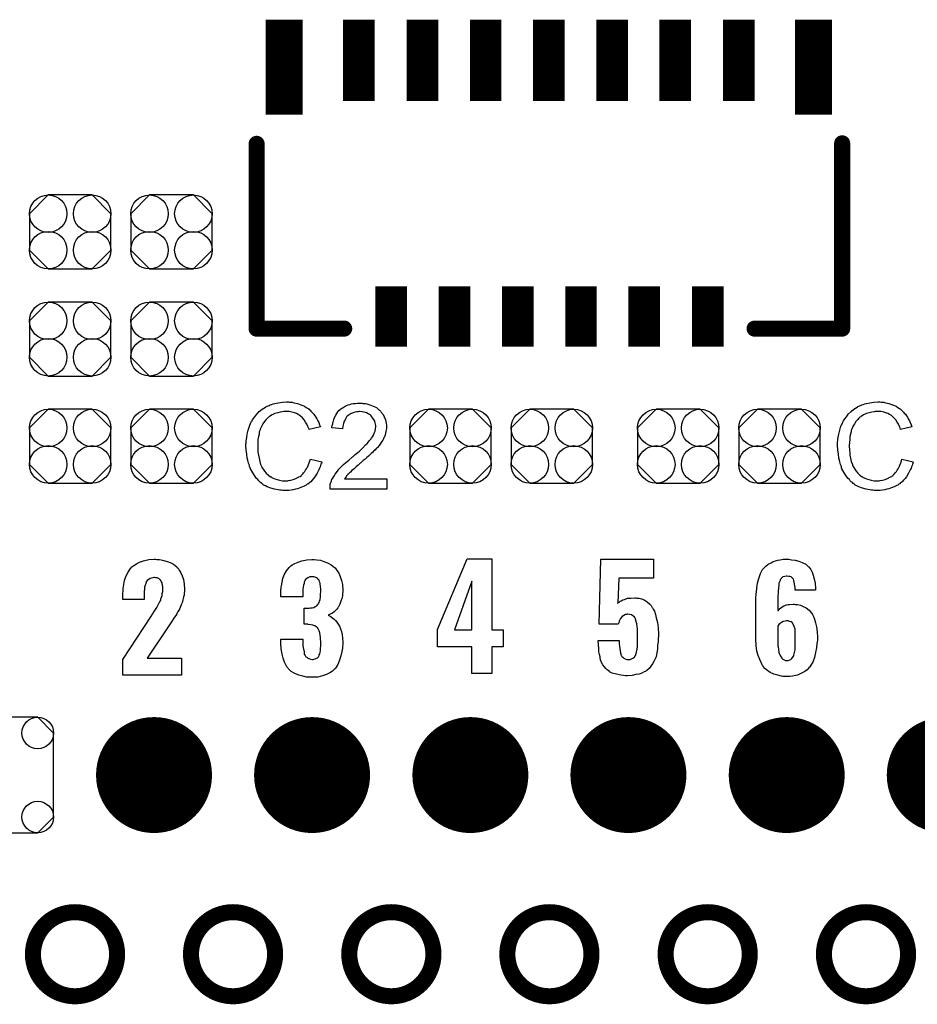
# Model space of a CAD drawing. Extents: x -0.07 to 0.95, y -0.15 to 2.1.
# Tile 15 of 17: x 0.25 to 0.59, y 0.96 to 1.33. Entities that reach past the tile are written whole.
import ezdxf

# ---------------------------------------------------------------- set-up
doc = ezdxf.new("R2010")
doc.units = 0
doc.layers.get('0').update_dxf_attribs({"linetype": 'CONTINUOUS'})
for name, color, linetype in [('gko', 6, 'CONTINUOUS'), ('gto', 2, 'CONTINUOUS'), ('gts', 1, 'CONTINUOUS')]:
    doc.layers.add(name, color=color, linetype=linetype)

# ---------------------------------------------------------------- blocks, each defined once
blk = doc.blocks.new('D28')
at = {"const_width": 0.003}
blk.add_lwpolyline([(-0.0015, 0, 1), (0.0015, 0, 1)], format="xyb", close=True, dxfattribs=at)
blk = doc.blocks.new('D61')
blk.add_lwpolyline([(0.0152, -0.0068), (0.0152, 0.0068), (0.0082, 0.0138), (-0.0082, 0.0138), (-0.0152, 0.0068), (-0.0152, -0.0068), (-0.0082, -0.0138), (0.0082, -0.0138)], close=True)
for centre in [(-0.0082, 0.0068), (0.0082, 0.0068), (-0.0082, -0.0068), (0.0082, -0.0068)]:
    blk.add_circle(centre, 0.007)
blk = doc.blocks.new('D64')
at = {"const_width": 0.0355}
blk.add_lwpolyline([(-0.0069, 0), (0.0069, 0)], dxfattribs=at)
blk = doc.blocks.new('D65')
at = {"const_width": 0.0303}
blk.add_lwpolyline([(-0.0059, 0), (0.0059, 0)], dxfattribs=at)
blk = doc.blocks.new('D66')
at = {"const_width": 0.0225}
blk.add_lwpolyline([(-0.0059, 0), (0.0059, 0)], dxfattribs=at)
blk = doc.blocks.new('D38')
at = {"const_width": 0.02165}
blk.add_lwpolyline([(-0.010825, 0, 1), (0.010825, 0, 1)], format="xyb", close=True, dxfattribs=at)
blk = doc.blocks.new('D41')
blk.add_lwpolyline([(-0.0216, 0.0157), (-0.0216, -0.0157), (-0.0157, -0.0216), (0.0157, -0.0216), (0.0216, -0.0157), (0.0216, 0.0157), (0.0157, 0.0216), (-0.0157, 0.0216)], close=True)
for centre in [(-0.0157, 0.0157), (0.0157, 0.0157), (-0.0157, -0.0157), (0.0157, -0.0157)]:
    blk.add_circle(centre, 0.0059)

msp = doc.modelspace()

# ---------------------------------------------------------------- linework, layer by layer
at = {"layer": 'gko', "color": 6, "const_width": 0.006}
for points in [[(0.2886, 0.9803, 1), (0.2572, 0.9803)], [(0.3476, 0.9803, 1), (0.3162, 0.9803)], [(0.4067, 0.9803, 1), (0.3753, 0.9803)], [(0.4657, 0.9803, 1), (0.4343, 0.9803)], [(0.5248, 0.9803, 1), (0.4934, 0.9803)], [(0.5839, 0.9803, 1), (0.5525, 0.9803)], [(0.2572, 0.9803, 1), (0.2886, 0.9803)], [(0.3162, 0.9803, 1), (0.3476, 0.9803)], [(0.3753, 0.9803, 1), (0.4067, 0.9803)], [(0.4343, 0.9803, 1), (0.4657, 0.9803)], [(0.4934, 0.9803, 1), (0.5248, 0.9803)], [(0.5525, 0.9803, 1), (0.5839, 0.9803)]]:
    msp.add_lwpolyline(points, format="xyb", dxfattribs=at)
for points in [[(0.2572, 0.9803), (0.2572, 0.9803)], [(0.2886, 0.9803), (0.2886, 0.9803)], [(0.2886, 0.9803), (0.2886, 0.9803)], [(0.3162, 0.9803), (0.3162, 0.9803)], [(0.3476, 0.9803), (0.3476, 0.9803)], [(0.3476, 0.9803), (0.3476, 0.9803)], [(0.3753, 0.9803), (0.3753, 0.9803)], [(0.4067, 0.9803), (0.4067, 0.9803)], [(0.4067, 0.9803), (0.4067, 0.9803)], [(0.4343, 0.9803), (0.4343, 0.9803)], [(0.4657, 0.9803), (0.4657, 0.9803)], [(0.4657, 0.9803), (0.4657, 0.9803)], [(0.4934, 0.9803), (0.4934, 0.9803)], [(0.5248, 0.9803), (0.5248, 0.9803)], [(0.5248, 0.9803), (0.5248, 0.9803)], [(0.5525, 0.9803), (0.5525, 0.9803)], [(0.5839, 0.9803), (0.5839, 0.9803)], [(0.5839, 0.9803), (0.5839, 0.9803)]]:
    msp.add_lwpolyline(points, dxfattribs=at)
at = {"layer": 'gto', "color": 2, "const_width": 0.006}
for points in [[(0.3407, 1.2139), (0.3407, 1.2829)], [(0.5593, 1.2139), (0.5593, 1.2831)], [(0.3407, 1.2139), (0.3734, 1.2139)], [(0.5266, 1.2139), (0.5593, 1.2139)]]:
    msp.add_lwpolyline(points, dxfattribs=at)
at = {"layer": 'gto', "color": 2}
for points in [[(0.3526, 1.1865), (0.353, 1.1864), (0.3535, 1.1864), (0.354, 1.1864), (0.3546, 1.1862), (0.3559, 1.1859), (0.3572, 1.1855), (0.3579, 1.1852), (0.3586, 1.1849), (0.3592, 1.1845), (0.3599, 1.1841), (0.3599, 1.184), (0.36, 1.184), (0.3602, 1.1839), (0.3604, 1.1836), (0.3607, 1.1834), (0.361, 1.1831), (0.3613, 1.1827), (0.3617, 1.1823), (0.3621, 1.1819), (0.3624, 1.1813), (0.3628, 1.1808), (0.3632, 1.1802), (0.3635, 1.1795), (0.3639, 1.1788), (0.3642, 1.178), (0.3645, 1.1772), (0.3603, 1.1762), (0.3603, 1.1763), (0.3603, 1.1764), (0.3602, 1.1766), (0.3601, 1.1768), (0.36, 1.1771), (0.3598, 1.1774), (0.3595, 1.1782), (0.359, 1.179), (0.3584, 1.1798), (0.3578, 1.1806), (0.357, 1.1813), (0.3569, 1.1814), (0.3566, 1.1816), (0.3562, 1.1818), (0.3556, 1.1822), (0.3548, 1.1824), (0.3539, 1.1827), (0.3529, 1.1829), (0.3517, 1.1829), (0.3513, 1.1829), (0.3511, 1.1829), (0.3508, 1.1829), (0.3504, 1.1828), (0.3495, 1.1827), (0.3486, 1.1825), (0.3475, 1.1822), (0.3465, 1.1817), (0.3455, 1.1811), (0.3455, 1.1811), (0.3454, 1.181), (0.3451, 1.1808), (0.3447, 1.1804), (0.3442, 1.1799), (0.3436, 1.1792), (0.343, 1.1784), (0.3425, 1.1774), (0.342, 1.1764), (0.342, 1.1763), (0.342, 1.1762), (0.342, 1.1761), (0.3419, 1.1759), (0.3418, 1.1756), (0.3417, 1.1753), (0.3416, 1.1745), (0.3414, 1.1736), (0.3412, 1.1725), (0.3411, 1.1714), (0.3411, 1.1702), (0.3411, 1.1702), (0.3411, 1.17), (0.3411, 1.1698), (0.3411, 1.1695), (0.3411, 1.1692), (0.3411, 1.1688), (0.3412, 1.1683), (0.3412, 1.1678), (0.3414, 1.1667), (0.3416, 1.1655), (0.3419, 1.1643), (0.3422, 1.1631), (0.3422, 1.1631), (0.3423, 1.163), (0.3424, 1.1628), (0.3425, 1.1626), (0.3427, 1.1621), (0.3432, 1.1614), (0.3437, 1.1607), (0.3443, 1.1599), (0.3451, 1.1592), (0.3459, 1.1585), (0.346, 1.1585), (0.3461, 1.1585), (0.3462, 1.1584), (0.3464, 1.1583), (0.3466, 1.1582), (0.3469, 1.1581), (0.3475, 1.1578), (0.3484, 1.1575), (0.3493, 1.1573), (0.3503, 1.1571), (0.3514, 1.1571), (0.3517, 1.1571), (0.352, 1.1571), (0.3523, 1.1571), (0.3526, 1.1572), (0.3535, 1.1573), (0.3544, 1.1576), (0.3554, 1.1579), (0.3564, 1.1585), (0.3569, 1.1587), (0.3574, 1.1591), (0.3574, 1.1591), (0.3575, 1.1592), (0.3576, 1.1593), (0.3578, 1.1595), (0.358, 1.1597), (0.3582, 1.16), (0.3585, 1.1603), (0.3587, 1.1606), (0.359, 1.161), (0.3593, 1.1615), (0.3596, 1.162), (0.3599, 1.1625), (0.3601, 1.1631), (0.3603, 1.1638), (0.3606, 1.1645), (0.3608, 1.1652), (0.365, 1.1641), (0.365, 1.1641), (0.365, 1.1639), (0.3649, 1.1636), (0.3647, 1.1633), (0.3646, 1.1628), (0.3644, 1.1623), (0.3642, 1.1618), (0.3639, 1.1612), (0.3633, 1.1599), (0.3624, 1.1586), (0.3619, 1.1579), (0.3614, 1.1573), (0.3609, 1.1567), (0.3602, 1.1562), (0.3602, 1.1561), (0.3601, 1.156), (0.3598, 1.156), (0.3596, 1.1558), (0.3592, 1.1555), (0.3589, 1.1553), (0.3584, 1.1551), (0.3578, 1.1548), (0.3572, 1.1546), (0.3566, 1.1543), (0.3559, 1.1541), (0.3552, 1.1539), (0.3544, 1.1537), (0.3536, 1.1536), (0.3527, 1.1535), (0.3517, 1.1535), (0.3512, 1.1535), (0.3509, 1.1535), (0.3505, 1.1535), (0.3499, 1.1536), (0.3494, 1.1536), (0.3487, 1.1537), (0.3474, 1.154), (0.346, 1.1543), (0.3446, 1.1548), (0.344, 1.1552), (0.3433, 1.1555), (0.3433, 1.1556), (0.3432, 1.1556), (0.343, 1.1558), (0.3428, 1.156), (0.3426, 1.1561), (0.3422, 1.1564), (0.3419, 1.1567), (0.3415, 1.1571), (0.3411, 1.1575), (0.3407, 1.1579), (0.3399, 1.159), (0.3391, 1.1603), (0.3384, 1.1616), (0.3384, 1.1617), (0.3383, 1.1618), (0.3383, 1.1621), (0.3381, 1.1623), (0.338, 1.1627), (0.3379, 1.1632), (0.3377, 1.1637), (0.3376, 1.1642), (0.3374, 1.1648), (0.3372, 1.1655), (0.337, 1.167), (0.3368, 1.1686), (0.3367, 1.1702), (0.3367, 1.1703), (0.3367, 1.1705), (0.3367, 1.1707), (0.3368, 1.1711), (0.3368, 1.1715), (0.3368, 1.172), (0.3369, 1.1726), (0.337, 1.1732), (0.3372, 1.1745), (0.3375, 1.176), (0.338, 1.1775), (0.3386, 1.1789), (0.3387, 1.179), (0.3387, 1.1791), (0.3388, 1.1793), (0.339, 1.1795), (0.3392, 1.1798), (0.3394, 1.1802), (0.34, 1.181), (0.3408, 1.182), (0.3417, 1.1829), (0.3428, 1.1838), (0.344, 1.1846), (0.3441, 1.1846), (0.3442, 1.1847), (0.3444, 1.1848), (0.3446, 1.1849), (0.345, 1.1851), (0.3454, 1.1852), (0.3458, 1.1854), (0.3463, 1.1856), (0.3469, 1.1858), (0.3475, 1.1859), (0.3488, 1.1862), (0.3503, 1.1864), (0.3518, 1.1865), (0.3523, 1.1865), (0.3526, 1.1865)], [(0.38, 1.1861), (0.3803, 1.186), (0.3808, 1.186), (0.3813, 1.1859), (0.3818, 1.1858), (0.383, 1.1855), (0.3842, 1.185), (0.3848, 1.1847), (0.3854, 1.1844), (0.386, 1.184), (0.3865, 1.1835), (0.3865, 1.1835), (0.3866, 1.1834), (0.3867, 1.1833), (0.3869, 1.1831), (0.3871, 1.1828), (0.3874, 1.1825), (0.3876, 1.1822), (0.3879, 1.1818), (0.3883, 1.1809), (0.3888, 1.1798), (0.389, 1.1792), (0.3891, 1.1786), (0.3892, 1.1779), (0.3892, 1.1773), (0.3892, 1.1772), (0.3892, 1.1769), (0.3892, 1.1766), (0.3891, 1.1761), (0.389, 1.1755), (0.3888, 1.1749), (0.3887, 1.1742), (0.3884, 1.1735), (0.3883, 1.1734), (0.3882, 1.1731), (0.3881, 1.1728), (0.3878, 1.1723), (0.3874, 1.1717), (0.387, 1.171), (0.3864, 1.1703), (0.3858, 1.1695), (0.3857, 1.1694), (0.3854, 1.1692), (0.3852, 1.1689), (0.385, 1.1687), (0.3847, 1.1684), (0.3843, 1.1681), (0.384, 1.1677), (0.3835, 1.1673), (0.383, 1.1668), (0.3825, 1.1663), (0.3819, 1.1658), (0.3812, 1.1652), (0.3805, 1.1646), (0.3797, 1.1639), (0.3797, 1.1639), (0.3796, 1.1638), (0.3794, 1.1637), (0.3792, 1.1635), (0.3789, 1.1632), (0.3786, 1.1629), (0.3779, 1.1623), (0.3771, 1.1616), (0.3763, 1.1609), (0.3757, 1.1603), (0.3754, 1.1601), (0.3752, 1.1599), (0.3751, 1.1598), (0.375, 1.1597), (0.3748, 1.1595), (0.3746, 1.1592), (0.3743, 1.1589), (0.3741, 1.1586), (0.3735, 1.1578), (0.3893, 1.1578), (0.3893, 1.154), (0.3681, 1.154), (0.3681, 1.1541), (0.3681, 1.1542), (0.3681, 1.1545), (0.3681, 1.1549), (0.3682, 1.1553), (0.3682, 1.1558), (0.3683, 1.1562), (0.3685, 1.1567), (0.3685, 1.1568), (0.3686, 1.1568), (0.3687, 1.1571), (0.3688, 1.1575), (0.3691, 1.1581), (0.3695, 1.1587), (0.37, 1.1595), (0.3705, 1.1602), (0.3711, 1.161), (0.3711, 1.161), (0.3712, 1.1611), (0.3714, 1.1614), (0.3718, 1.1618), (0.3724, 1.1624), (0.3731, 1.1631), (0.374, 1.1639), (0.3751, 1.1648), (0.3762, 1.1658), (0.3763, 1.1658), (0.3765, 1.166), (0.3767, 1.1662), (0.3771, 1.1665), (0.3775, 1.1669), (0.378, 1.1673), (0.3785, 1.1677), (0.3791, 1.1682), (0.3803, 1.1694), (0.3814, 1.1705), (0.382, 1.171), (0.3825, 1.1716), (0.3829, 1.1721), (0.3833, 1.1726), (0.3833, 1.1726), (0.3834, 1.1727), (0.3835, 1.1728), (0.3836, 1.173), (0.3839, 1.1735), (0.3843, 1.1741), (0.3846, 1.1749), (0.3849, 1.1756), (0.3851, 1.1765), (0.3852, 1.1773), (0.3852, 1.1774), (0.3852, 1.1774), (0.3852, 1.1777), (0.3851, 1.1782), (0.385, 1.1787), (0.3848, 1.1793), (0.3845, 1.18), (0.384, 1.1806), (0.3835, 1.1813), (0.3834, 1.1814), (0.3832, 1.1816), (0.3828, 1.1818), (0.3823, 1.1821), (0.3817, 1.1824), (0.3809, 1.1827), (0.3801, 1.1828), (0.3791, 1.1829), (0.3788, 1.1829), (0.3786, 1.1828), (0.3781, 1.1828), (0.3774, 1.1827), (0.3767, 1.1825), (0.376, 1.1822), (0.3752, 1.1817), (0.3745, 1.1812), (0.3744, 1.1811), (0.3742, 1.1809), (0.374, 1.1805), (0.3737, 1.1799), (0.3734, 1.1793), (0.3731, 1.1785), (0.3729, 1.1775), (0.3728, 1.1765), (0.3688, 1.1769), (0.3688, 1.1769), (0.3688, 1.1771), (0.3688, 1.1773), (0.3689, 1.1776), (0.369, 1.178), (0.3691, 1.1784), (0.3692, 1.1789), (0.3694, 1.1794), (0.3697, 1.1805), (0.3703, 1.1816), (0.3706, 1.1822), (0.371, 1.1828), (0.3714, 1.1833), (0.3719, 1.1837), (0.3719, 1.1838), (0.372, 1.1838), (0.3722, 1.184), (0.3724, 1.1841), (0.3727, 1.1843), (0.373, 1.1845), (0.3734, 1.1847), (0.3738, 1.1849), (0.3743, 1.1852), (0.3749, 1.1854), (0.3755, 1.1856), (0.3761, 1.1858), (0.3768, 1.1859), (0.3776, 1.186), (0.3784, 1.1861), (0.3792, 1.1861), (0.3797, 1.1861), (0.38, 1.1861)], [(0.5734, 1.1865), (0.5738, 1.1864), (0.5743, 1.1864), (0.5749, 1.1864), (0.5755, 1.1862), (0.5767, 1.1859), (0.5781, 1.1855), (0.5788, 1.1852), (0.5794, 1.1849), (0.5801, 1.1845), (0.5807, 1.1841), (0.5808, 1.184), (0.5809, 1.184), (0.581, 1.1839), (0.5813, 1.1836), (0.5815, 1.1834), (0.5818, 1.1831), (0.5822, 1.1827), (0.5825, 1.1823), (0.5829, 1.1819), (0.5833, 1.1813), (0.5837, 1.1808), (0.584, 1.1802), (0.5844, 1.1795), (0.5847, 1.1788), (0.585, 1.178), (0.5853, 1.1772), (0.5811, 1.1762), (0.5811, 1.1763), (0.5811, 1.1764), (0.581, 1.1766), (0.5809, 1.1768), (0.5808, 1.1771), (0.5807, 1.1774), (0.5803, 1.1782), (0.5798, 1.179), (0.5793, 1.1798), (0.5786, 1.1806), (0.5779, 1.1813), (0.5778, 1.1814), (0.5775, 1.1816), (0.577, 1.1818), (0.5764, 1.1822), (0.5756, 1.1824), (0.5748, 1.1827), (0.5737, 1.1829), (0.5725, 1.1829), (0.5722, 1.1829), (0.5719, 1.1829), (0.5716, 1.1829), (0.5712, 1.1828), (0.5704, 1.1827), (0.5694, 1.1825), (0.5684, 1.1822), (0.5673, 1.1817), (0.5664, 1.1811), (0.5663, 1.1811), (0.5663, 1.181), (0.5659, 1.1808), (0.5655, 1.1804), (0.565, 1.1799), (0.5644, 1.1792), (0.5639, 1.1784), (0.5633, 1.1774), (0.5629, 1.1764), (0.5629, 1.1763), (0.5628, 1.1762), (0.5628, 1.1761), (0.5627, 1.1759), (0.5627, 1.1756), (0.5626, 1.1753), (0.5624, 1.1745), (0.5622, 1.1736), (0.5621, 1.1725), (0.562, 1.1714), (0.5619, 1.1702), (0.5619, 1.1702), (0.5619, 1.17), (0.5619, 1.1698), (0.5619, 1.1695), (0.562, 1.1692), (0.562, 1.1688), (0.562, 1.1683), (0.5621, 1.1678), (0.5622, 1.1667), (0.5624, 1.1655), (0.5627, 1.1643), (0.5631, 1.1631), (0.5631, 1.1631), (0.5631, 1.163), (0.5632, 1.1628), (0.5633, 1.1626), (0.5636, 1.1621), (0.564, 1.1614), (0.5645, 1.1607), (0.5652, 1.1599), (0.5659, 1.1592), (0.5668, 1.1585), (0.5668, 1.1585), (0.5669, 1.1585), (0.567, 1.1584), (0.5672, 1.1583), (0.5675, 1.1582), (0.5677, 1.1581), (0.5684, 1.1578), (0.5692, 1.1575), (0.5701, 1.1573), (0.5712, 1.1571), (0.5722, 1.1571), (0.5725, 1.1571), (0.5728, 1.1571), (0.5731, 1.1571), (0.5735, 1.1572), (0.5743, 1.1573), (0.5753, 1.1576), (0.5762, 1.1579), (0.5773, 1.1585), (0.5778, 1.1587), (0.5782, 1.1591), (0.5783, 1.1591), (0.5783, 1.1592), (0.5785, 1.1593), (0.5786, 1.1595), (0.5788, 1.1597), (0.5791, 1.16), (0.5793, 1.1603), (0.5796, 1.1606), (0.5798, 1.161), (0.5802, 1.1615), (0.5804, 1.162), (0.5807, 1.1625), (0.581, 1.1631), (0.5812, 1.1638), (0.5814, 1.1645), (0.5816, 1.1652), (0.5858, 1.1641), (0.5858, 1.1641), (0.5858, 1.1639), (0.5857, 1.1636), (0.5856, 1.1633), (0.5854, 1.1628), (0.5852, 1.1623), (0.585, 1.1618), (0.5847, 1.1612), (0.5841, 1.1599), (0.5833, 1.1586), (0.5828, 1.1579), (0.5822, 1.1573), (0.5817, 1.1567), (0.581, 1.1562), (0.581, 1.1561), (0.5809, 1.156), (0.5807, 1.156), (0.5804, 1.1558), (0.5801, 1.1555), (0.5797, 1.1553), (0.5792, 1.1551), (0.5787, 1.1548), (0.5781, 1.1546), (0.5774, 1.1543), (0.5767, 1.1541), (0.576, 1.1539), (0.5752, 1.1537), (0.5744, 1.1536), (0.5735, 1.1535), (0.5726, 1.1535), (0.5721, 1.1535), (0.5717, 1.1535), (0.5713, 1.1535), (0.5708, 1.1536), (0.5702, 1.1536), (0.5696, 1.1537), (0.5682, 1.154), (0.5669, 1.1543), (0.5655, 1.1548), (0.5648, 1.1552), (0.5642, 1.1555), (0.5641, 1.1556), (0.564, 1.1556), (0.5639, 1.1558), (0.5637, 1.156), (0.5634, 1.1561), (0.5631, 1.1564), (0.5627, 1.1567), (0.5623, 1.1571), (0.562, 1.1575), (0.5615, 1.1579), (0.5607, 1.159), (0.5599, 1.1603), (0.5592, 1.1616), (0.5592, 1.1617), (0.5591, 1.1618), (0.5591, 1.1621), (0.559, 1.1623), (0.5589, 1.1627), (0.5587, 1.1632), (0.5585, 1.1637), (0.5584, 1.1642), (0.5583, 1.1648), (0.5581, 1.1655), (0.5579, 1.167), (0.5577, 1.1686), (0.5576, 1.1702), (0.5576, 1.1703), (0.5576, 1.1705), (0.5576, 1.1707), (0.5576, 1.1711), (0.5576, 1.1715), (0.5577, 1.172), (0.5577, 1.1726), (0.5578, 1.1732), (0.558, 1.1745), (0.5584, 1.176), (0.5588, 1.1775), (0.5595, 1.1789), (0.5595, 1.179), (0.5596, 1.1791), (0.5597, 1.1793), (0.5598, 1.1795), (0.56, 1.1798), (0.5603, 1.1802), (0.5609, 1.181), (0.5616, 1.182), (0.5626, 1.1829), (0.5636, 1.1838), (0.5649, 1.1846), (0.5649, 1.1846), (0.5651, 1.1847), (0.5652, 1.1848), (0.5655, 1.1849), (0.5658, 1.1851), (0.5662, 1.1852), (0.5667, 1.1854), (0.5672, 1.1856), (0.5677, 1.1858), (0.5683, 1.1859), (0.5696, 1.1862), (0.5711, 1.1864), (0.5726, 1.1865), (0.5731, 1.1865), (0.5734, 1.1865)], [(0.3034, 1.1277), (0.3044, 1.1277), (0.3056, 1.1275), (0.3069, 1.1271), (0.3084, 1.1266), (0.3097, 1.1259), (0.3109, 1.1249), (0.311, 1.1247), (0.3114, 1.1244), (0.3118, 1.1237), (0.3124, 1.1227), (0.3129, 1.1216), (0.3134, 1.1202), (0.3137, 1.1185), (0.3138, 1.1166), (0.3138, 1.1165), (0.3138, 1.1162), (0.3138, 1.1157), (0.3137, 1.1151), (0.3136, 1.1144), (0.3134, 1.1137), (0.313, 1.112), (0.313, 1.1119), (0.3129, 1.1117), (0.3128, 1.1113), (0.3125, 1.1107), (0.312, 1.1094), (0.3113, 1.1081), (0.3112, 1.108), (0.3111, 1.1078), (0.3109, 1.1074), (0.3105, 1.1068), (0.3101, 1.1062), (0.3095, 1.1054), (0.3089, 1.1044), (0.3082, 1.1033), (0.2999, 1.0909), (0.3127, 1.0909), (0.3127, 1.0845), (0.2908, 1.0845), (0.2908, 1.0903), (0.3012, 1.1063), (0.3018, 1.1073), (0.3019, 1.1074), (0.3021, 1.1078), (0.3024, 1.1083), (0.3029, 1.109), (0.3034, 1.1098), (0.3039, 1.1107), (0.3043, 1.1115), (0.3047, 1.1123), (0.3048, 1.1123), (0.3049, 1.1126), (0.305, 1.113), (0.3052, 1.1136), (0.3054, 1.1143), (0.3055, 1.115), (0.3057, 1.1158), (0.3057, 1.1168), (0.3057, 1.1168), (0.3057, 1.1171), (0.3057, 1.1175), (0.3056, 1.1179), (0.3054, 1.119), (0.3051, 1.1195), (0.3049, 1.1199), (0.3049, 1.12), (0.3047, 1.1201), (0.3043, 1.1205), (0.3036, 1.1208), (0.3031, 1.1209), (0.3026, 1.121), (0.3023, 1.121), (0.3019, 1.1209), (0.3014, 1.1207), (0.3009, 1.1206), (0.3004, 1.1202), (0.2999, 1.1198), (0.2995, 1.1193), (0.2995, 1.1192), (0.2994, 1.1189), (0.2993, 1.1186), (0.2991, 1.1181), (0.2989, 1.1174), (0.2989, 1.1166), (0.2987, 1.1157), (0.2987, 1.1146), (0.2987, 1.1127), (0.2908, 1.1127), (0.2908, 1.1148), (0.2908, 1.1148), (0.2908, 1.115), (0.2908, 1.1153), (0.2909, 1.1158), (0.2909, 1.1163), (0.2909, 1.1168), (0.2911, 1.1183), (0.2914, 1.1198), (0.2919, 1.1213), (0.2927, 1.1229), (0.2936, 1.1243), (0.2938, 1.1245), (0.2941, 1.1249), (0.2949, 1.1254), (0.2958, 1.1261), (0.297, 1.1267), (0.2985, 1.1272), (0.3004, 1.1277), (0.3024, 1.1278), (0.3029, 1.1278), (0.3034, 1.1277)], [(0.3622, 1.1277), (0.3632, 1.1276), (0.3645, 1.1274), (0.3658, 1.127), (0.3672, 1.1265), (0.3685, 1.1257), (0.3698, 1.1247), (0.37, 1.1246), (0.3703, 1.1242), (0.3708, 1.1235), (0.3714, 1.1226), (0.3719, 1.1214), (0.3724, 1.1199), (0.3727, 1.1183), (0.3729, 1.1163), (0.3729, 1.1161), (0.3729, 1.1157), (0.3728, 1.1149), (0.3727, 1.1141), (0.3725, 1.1131), (0.3722, 1.1121), (0.3718, 1.111), (0.3713, 1.11), (0.3712, 1.1099), (0.371, 1.1096), (0.3707, 1.1092), (0.3702, 1.1087), (0.3697, 1.1082), (0.369, 1.1077), (0.3682, 1.1073), (0.3674, 1.1069), (0.3675, 1.1069), (0.3676, 1.1068), (0.3679, 1.1067), (0.3682, 1.1065), (0.3686, 1.1062), (0.3691, 1.1058), (0.3696, 1.1054), (0.3701, 1.1049), (0.3706, 1.1043), (0.3711, 1.1036), (0.3716, 1.1028), (0.372, 1.1018), (0.3724, 1.1008), (0.3726, 1.0995), (0.3728, 1.0983), (0.3729, 1.0968), (0.3729, 1.0967), (0.3729, 1.0965), (0.3729, 1.0962), (0.3729, 1.0958), (0.3728, 1.0953), (0.3727, 1.0946), (0.3725, 1.0933), (0.3722, 1.0917), (0.3717, 1.0901), (0.371, 1.0885), (0.3701, 1.0871), (0.37, 1.0869), (0.3696, 1.0866), (0.369, 1.086), (0.368, 1.0854), (0.3668, 1.0848), (0.3653, 1.0842), (0.3635, 1.0838), (0.3614, 1.0837), (0.3608, 1.0837), (0.3604, 1.0838), (0.3599, 1.0838), (0.3593, 1.0838), (0.358, 1.0841), (0.3565, 1.0845), (0.355, 1.0851), (0.3536, 1.0859), (0.3525, 1.087), (0.3524, 1.0872), (0.352, 1.0876), (0.3516, 1.0884), (0.3511, 1.0894), (0.3506, 1.0908), (0.3502, 1.0924), (0.3499, 1.0943), (0.3498, 1.0965), (0.3498, 1.098), (0.358, 1.098), (0.358, 1.0966), (0.358, 1.0964), (0.358, 1.0961), (0.358, 1.0954), (0.3581, 1.0948), (0.3584, 1.0932), (0.3585, 1.0924), (0.3588, 1.0918), (0.3588, 1.0918), (0.359, 1.0916), (0.3591, 1.0914), (0.3594, 1.0912), (0.3598, 1.0908), (0.3602, 1.0907), (0.3608, 1.0905), (0.3615, 1.0904), (0.3618, 1.0904), (0.3621, 1.0905), (0.3625, 1.0906), (0.363, 1.0908), (0.3634, 1.091), (0.3638, 1.0913), (0.364, 1.0918), (0.364, 1.0919), (0.3641, 1.0921), (0.3643, 1.0925), (0.3644, 1.093), (0.3645, 1.0937), (0.3646, 1.0945), (0.3647, 1.0954), (0.3647, 1.0966), (0.3647, 1.0968), (0.3647, 1.0972), (0.3646, 1.0978), (0.3646, 1.0986), (0.3643, 1.1003), (0.364, 1.1011), (0.3637, 1.1018), (0.3636, 1.1018), (0.3635, 1.102), (0.3633, 1.1023), (0.3629, 1.1026), (0.3624, 1.1029), (0.3617, 1.1032), (0.361, 1.1033), (0.36, 1.1034), (0.36, 1.1034), (0.3598, 1.1035), (0.3585, 1.1035), (0.3585, 1.1095), (0.3603, 1.1095), (0.3608, 1.1096), (0.3614, 1.1097), (0.362, 1.1098), (0.3626, 1.1101), (0.3632, 1.1104), (0.3636, 1.1109), (0.3637, 1.111), (0.3638, 1.1112), (0.364, 1.1116), (0.3642, 1.1121), (0.3644, 1.1128), (0.3645, 1.1137), (0.3646, 1.1147), (0.3647, 1.1158), (0.3647, 1.1159), (0.3647, 1.1163), (0.3647, 1.1168), (0.3646, 1.1174), (0.3644, 1.1188), (0.3642, 1.1193), (0.364, 1.1199), (0.364, 1.12), (0.3638, 1.1202), (0.3636, 1.1203), (0.3634, 1.1206), (0.363, 1.1208), (0.3625, 1.1211), (0.362, 1.1212), (0.3613, 1.1212), (0.361, 1.1212), (0.3606, 1.1212), (0.3603, 1.1211), (0.3598, 1.1209), (0.3594, 1.1206), (0.359, 1.1202), (0.3587, 1.1198), (0.3587, 1.1197), (0.3586, 1.1195), (0.3585, 1.1192), (0.3584, 1.1187), (0.3582, 1.1181), (0.3581, 1.1174), (0.358, 1.1166), (0.358, 1.1156), (0.358, 1.1137), (0.3498, 1.1137), (0.3498, 1.116), (0.3498, 1.1161), (0.3498, 1.1163), (0.3498, 1.1165), (0.3499, 1.1169), (0.3499, 1.1174), (0.35, 1.1179), (0.3502, 1.1192), (0.3505, 1.1206), (0.351, 1.122), (0.3518, 1.1234), (0.3528, 1.1247), (0.353, 1.1248), (0.3534, 1.1252), (0.354, 1.1257), (0.355, 1.1262), (0.3562, 1.1267), (0.3576, 1.1272), (0.3594, 1.1276), (0.3613, 1.1277), (0.3618, 1.1277), (0.3622, 1.1277)], [(0.4285, 1.1014), (0.4328, 1.1014), (0.4328, 1.0951), (0.4285, 1.0951), (0.4285, 1.0851), (0.4211, 1.0851), (0.4211, 1.0951), (0.4082, 1.0951), (0.4082, 1.1016), (0.4193, 1.1279), (0.4285, 1.1279), (0.4285, 1.1014)], [(0.4889, 1.1207), (0.4759, 1.1207), (0.4755, 1.1114), (0.4756, 1.1115), (0.476, 1.1118), (0.4764, 1.1121), (0.4768, 1.1123), (0.4774, 1.1126), (0.4779, 1.1128), (0.478, 1.1128), (0.4783, 1.1129), (0.4786, 1.113), (0.4791, 1.1132), (0.4797, 1.1132), (0.4804, 1.1133), (0.4819, 1.1134), (0.4823, 1.1134), (0.4826, 1.1133), (0.4834, 1.1132), (0.4844, 1.113), (0.4854, 1.1126), (0.4865, 1.1119), (0.4875, 1.111), (0.488, 1.1105), (0.4884, 1.1098), (0.4885, 1.1097), (0.4888, 1.1092), (0.4892, 1.1084), (0.4896, 1.1072), (0.4899, 1.1059), (0.4904, 1.1042), (0.4906, 1.1022), (0.4907, 1.0999), (0.4907, 1.0998), (0.4907, 1.0997), (0.4907, 1.0994), (0.4907, 1.0991), (0.4906, 1.0982), (0.4906, 1.097), (0.4904, 1.0957), (0.4903, 1.0942), (0.4901, 1.0928), (0.4898, 1.0915), (0.4898, 1.0913), (0.4896, 1.0909), (0.4894, 1.0903), (0.489, 1.0896), (0.4885, 1.0887), (0.4879, 1.0879), (0.4872, 1.087), (0.4864, 1.0862), (0.4863, 1.0862), (0.4859, 1.0859), (0.4854, 1.0857), (0.4845, 1.0853), (0.4835, 1.0849), (0.4823, 1.0847), (0.4809, 1.0844), (0.4792, 1.0843), (0.4784, 1.0843), (0.4777, 1.0844), (0.4767, 1.0845), (0.4756, 1.0847), (0.4745, 1.085), (0.4734, 1.0853), (0.4724, 1.0858), (0.4724, 1.0859), (0.472, 1.0862), (0.4716, 1.0865), (0.4711, 1.087), (0.4706, 1.0876), (0.47, 1.0883), (0.4695, 1.0892), (0.4691, 1.0902), (0.4691, 1.0904), (0.4689, 1.0907), (0.4689, 1.0914), (0.4687, 1.0922), (0.4685, 1.0932), (0.4684, 1.0945), (0.4683, 1.0958), (0.4682, 1.0974), (0.4761, 1.0974), (0.4761, 1.0972), (0.4761, 1.0968), (0.4761, 1.0962), (0.4762, 1.0953), (0.4764, 1.0936), (0.4765, 1.0927), (0.4768, 1.092), (0.4768, 1.0919), (0.4769, 1.0917), (0.4771, 1.0915), (0.4774, 1.0912), (0.4778, 1.0908), (0.4783, 1.0906), (0.4789, 1.0904), (0.4795, 1.0903), (0.4798, 1.0903), (0.4801, 1.0904), (0.4804, 1.0905), (0.4812, 1.0908), (0.4815, 1.0911), (0.4819, 1.0914), (0.4819, 1.0915), (0.4819, 1.0916), (0.4821, 1.0918), (0.4823, 1.0922), (0.4825, 1.0931), (0.4828, 1.0942), (0.4828, 1.0943), (0.4828, 1.0946), (0.4829, 1.095), (0.4829, 1.0956), (0.4829, 1.0963), (0.4829, 1.0972), (0.4829, 1.0983), (0.4829, 1.0996), (0.4829, 1.0997), (0.4829, 1.0997), (0.4829, 1.1002), (0.4829, 1.1009), (0.4829, 1.1017), (0.4828, 1.1027), (0.4826, 1.1037), (0.4824, 1.1046), (0.4822, 1.1054), (0.4822, 1.1055), (0.482, 1.1057), (0.4819, 1.106), (0.4816, 1.1064), (0.4812, 1.1067), (0.4807, 1.107), (0.48, 1.1072), (0.4793, 1.1073), (0.4792, 1.1073), (0.4789, 1.1072), (0.4784, 1.1072), (0.4778, 1.1068), (0.4772, 1.1064), (0.4766, 1.1057), (0.476, 1.1047), (0.4759, 1.1042), (0.4757, 1.1035), (0.4686, 1.1035), (0.4692, 1.1278), (0.4889, 1.1278), (0.4889, 1.1207)], [(0.5404, 1.1276), (0.5417, 1.1274), (0.5431, 1.1271), (0.5444, 1.1266), (0.5457, 1.1259), (0.5467, 1.125), (0.5468, 1.1249), (0.5472, 1.1245), (0.5476, 1.1239), (0.5481, 1.123), (0.5485, 1.1219), (0.5489, 1.1205), (0.5492, 1.1189), (0.5493, 1.1169), (0.5494, 1.1162), (0.5417, 1.1162), (0.5417, 1.1164), (0.5417, 1.1167), (0.5417, 1.1172), (0.5416, 1.1179), (0.5414, 1.1192), (0.5412, 1.1199), (0.5411, 1.1204), (0.5411, 1.1204), (0.541, 1.1205), (0.5408, 1.1207), (0.5406, 1.1209), (0.5402, 1.1212), (0.5398, 1.1214), (0.5393, 1.1214), (0.5387, 1.1215), (0.5384, 1.1215), (0.5379, 1.1214), (0.5372, 1.1212), (0.5366, 1.1207), (0.5365, 1.1205), (0.5363, 1.1204), (0.5362, 1.1201), (0.5361, 1.1198), (0.5359, 1.1193), (0.5357, 1.1188), (0.5356, 1.1181), (0.5356, 1.118), (0.5356, 1.1178), (0.5355, 1.1174), (0.5355, 1.1168), (0.5354, 1.116), (0.5354, 1.1151), (0.5353, 1.1141), (0.5353, 1.1129), (0.5353, 1.1086), (0.5355, 1.1087), (0.5358, 1.1092), (0.5365, 1.1098), (0.5375, 1.1104), (0.5376, 1.1104), (0.5377, 1.1104), (0.5381, 1.1106), (0.5385, 1.1107), (0.5391, 1.1109), (0.5397, 1.1109), (0.541, 1.111), (0.5414, 1.111), (0.5417, 1.1109), (0.5426, 1.1109), (0.5437, 1.1106), (0.5447, 1.1102), (0.5459, 1.1096), (0.547, 1.1088), (0.5479, 1.1077), (0.548, 1.1075), (0.5482, 1.1071), (0.5486, 1.1064), (0.549, 1.1054), (0.5494, 1.1041), (0.5497, 1.1025), (0.55, 1.1007), (0.5501, 1.0987), (0.5501, 1.0986), (0.5501, 1.0984), (0.5501, 1.098), (0.5501, 1.0975), (0.55, 1.097), (0.5499, 1.0963), (0.5497, 1.0947), (0.5494, 1.093), (0.549, 1.0911), (0.5483, 1.0894), (0.5474, 1.0878), (0.5473, 1.0876), (0.5469, 1.0872), (0.5462, 1.0865), (0.5453, 1.0859), (0.5441, 1.0852), (0.5426, 1.0845), (0.5407, 1.0841), (0.5397, 1.084), (0.5386, 1.084), (0.538, 1.084), (0.5376, 1.084), (0.5372, 1.084), (0.5366, 1.0841), (0.5353, 1.0845), (0.5338, 1.0849), (0.5324, 1.0855), (0.531, 1.0865), (0.5304, 1.087), (0.5298, 1.0877), (0.5298, 1.0878), (0.5298, 1.0879), (0.5296, 1.0881), (0.5294, 1.0884), (0.529, 1.0892), (0.5285, 1.0904), (0.5279, 1.0919), (0.5275, 1.0935), (0.5272, 1.0956), (0.5271, 1.0979), (0.5271, 1.1131), (0.5271, 1.1132), (0.5271, 1.1134), (0.5271, 1.1138), (0.5272, 1.1143), (0.5272, 1.1149), (0.5273, 1.1155), (0.5274, 1.1171), (0.5277, 1.1189), (0.5282, 1.1206), (0.5288, 1.1224), (0.5296, 1.1239), (0.5296, 1.124), (0.5297, 1.1241), (0.5301, 1.1245), (0.5308, 1.1252), (0.5317, 1.1259), (0.5328, 1.1265), (0.5336, 1.1269), (0.5344, 1.1272), (0.5353, 1.1274), (0.5362, 1.1276), (0.5373, 1.1278), (0.5394, 1.1278), (0.5404, 1.1276)], [(0.4211, 1.1196), (0.4146, 1.1014), (0.4211, 1.1014), (0.4211, 1.1196)], [(0.4755, 1.1114), (0.4754, 1.1114), (0.4754, 1.1113), (0.4755, 1.1114)], [(0.5392, 1.1048), (0.5385, 1.1048), (0.538, 1.1047), (0.5373, 1.1045), (0.5366, 1.1042), (0.5364, 1.1041), (0.5361, 1.1038), (0.5357, 1.1034), (0.5353, 1.1028), (0.5353, 1.096), (0.5353, 1.096), (0.5353, 1.0958), (0.5353, 1.0955), (0.5354, 1.0951), (0.5355, 1.0941), (0.5357, 1.093), (0.5362, 1.0919), (0.5368, 1.0909), (0.5371, 1.0905), (0.5376, 1.0902), (0.5381, 1.09), (0.5387, 1.09), (0.539, 1.09), (0.5392, 1.09), (0.5397, 1.0902), (0.5401, 1.0904), (0.5405, 1.0907), (0.5408, 1.0911), (0.5412, 1.0917), (0.5412, 1.0918), (0.5412, 1.092), (0.5414, 1.0925), (0.5415, 1.093), (0.5417, 1.0939), (0.5417, 1.0948), (0.5418, 1.096), (0.5418, 1.0973), (0.5418, 1.0974), (0.5418, 1.0977), (0.5418, 1.0982), (0.5418, 1.0989), (0.5417, 1.1002), (0.5417, 1.1009), (0.5417, 1.1015), (0.5417, 1.1015), (0.5417, 1.1017), (0.5416, 1.102), (0.5415, 1.1023), (0.5412, 1.1031), (0.5408, 1.1039), (0.5408, 1.104), (0.5407, 1.104), (0.5402, 1.1044), (0.5396, 1.1046), (0.5392, 1.1048)]]:
    msp.add_lwpolyline(points, dxfattribs=at)

# ---------------------------------------------------------------- block references
at = {"layer": 'gko'}
for p in [(0.2572, 0.9803), (0.2572, 0.9803), (0.2886, 0.9803), (0.2886, 0.9803), (0.2886, 0.9803), (0.2886, 0.9803), (0.3162, 0.9803), (0.3162, 0.9803), (0.3476, 0.9803), (0.3476, 0.9803), (0.3476, 0.9803), (0.3476, 0.9803), (0.3753, 0.9803), (0.3753, 0.9803), (0.4067, 0.9803), (0.4067, 0.9803), (0.4067, 0.9803), (0.4067, 0.9803), (0.4343, 0.9803), (0.4343, 0.9803), (0.4657, 0.9803), (0.4657, 0.9803), (0.4657, 0.9803), (0.4657, 0.9803), (0.4934, 0.9803), (0.4934, 0.9803), (0.5248, 0.9803), (0.5248, 0.9803), (0.5248, 0.9803), (0.5248, 0.9803), (0.5525, 0.9803), (0.5525, 0.9803), (0.5839, 0.9803), (0.5839, 0.9803), (0.5839, 0.9803), (0.5839, 0.9803)]:
    msp.add_blockref('D28', p, dxfattribs=at)
at = {"layer": 'gto'}
for p in [(0.3407, 1.2829), (0.5593, 1.2831), (0.3407, 1.2139), (0.3407, 1.2139), (0.3734, 1.2139), (0.5266, 1.2139), (0.5593, 1.2139), (0.5593, 1.2139)]:
    msp.add_blockref('D28', p, dxfattribs=at)
at = {"layer": 'gts'}
for name, p in [('D64', (0.351, 1.3115)), ('D65', (0.3789, 1.3141)), ('D65', (0.4026, 1.3141)), ('D65', (0.4262, 1.3141)), ('D65', (0.4498, 1.3141)), ('D65', (0.4734, 1.3141)), ('D65', (0.497, 1.3141)), ('D65', (0.5207, 1.3141)), ('D64', (0.5486, 1.3115)), ('D61', (0.2711, 1.25)), ('D61', (0.3089, 1.25)), ('D66', (0.3909, 1.2184)), ('D66', (0.4146, 1.2184)), ('D66', (0.4382, 1.2184)), ('D66', (0.4618, 1.2184)), ('D66', (0.4854, 1.2184)), ('D66', (0.5091, 1.2184)), ('D61', (0.2711, 1.21)), ('D61', (0.3089, 1.21)), ('D61', (0.2711, 1.17)), ('D61', (0.3089, 1.17)), ('D61', (0.4131, 1.17)), ('D61', (0.4509, 1.17)), ('D61', (0.4981, 1.17)), ('D61', (0.5359, 1.17)), ('D41', (0.2433, 1.0472)), ('D38', (0.3024, 1.0472)), ('D38', (0.3614, 1.0472)), ('D38', (0.4205, 1.0472)), ('D38', (0.4795, 1.0472)), ('D38', (0.5386, 1.0472)), ('D38', (0.5976, 1.0472))]:
    msp.add_blockref(name, p, dxfattribs=at)

doc.saveas('drawing.dxf')
